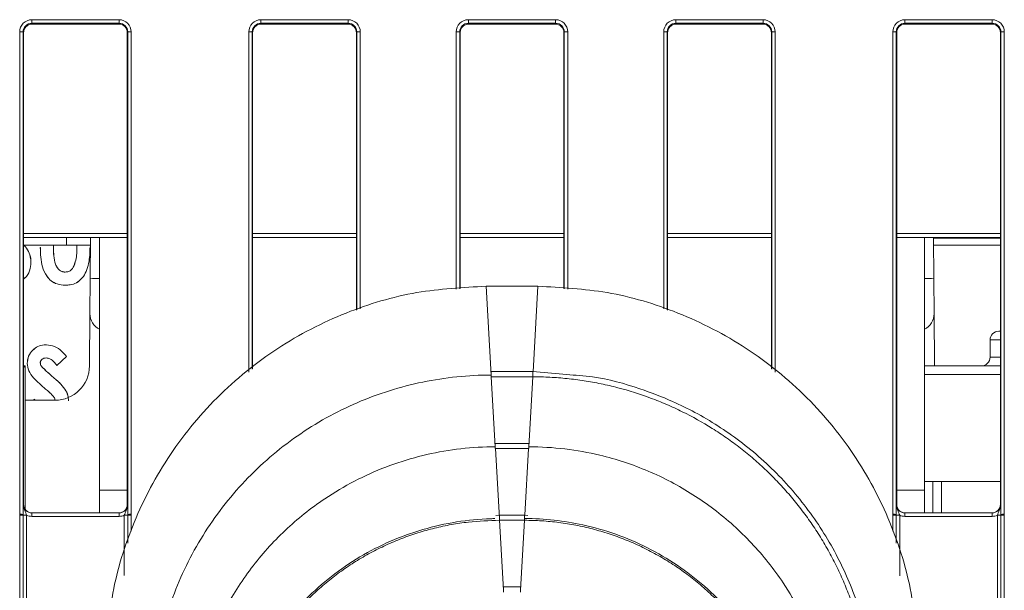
# Model space of a CAD drawing. Header units: millimetres. Extents: x 0 to 2100, y 0 to 1485.
# Tile 14 of 66: x 586 to 643, y 452 to 485. Entities that reach past the tile are written whole.
import ezdxf

# ---------------------------------------------------------------- set-up
doc = ezdxf.new("R2010")
doc.units = ezdxf.units.MM
doc.header["$LTSCALE"] = 5

msp = doc.modelspace()

# ---------------------------------------------------------------- linework, layer by layer
at = {"color": 7, "linetype": 'Continuous', "lineweight": 15}
for p, q in [((586.495, 484.729), (591.543, 484.729)), ((586.495, 484.528), (586.495, 484.729)), ((591.543, 484.528), (591.543, 484.729)), ((599.745, 484.729), (604.793, 484.729)), ((599.745, 484.729), (599.745, 484.528)), ((604.793, 484.729), (604.793, 484.528)), ((611.745, 484.729), (616.793, 484.729)), ((611.745, 484.729), (611.745, 484.528)), ((616.793, 484.729), (616.793, 484.528)), ((623.745, 484.729), (628.793, 484.729)), ((623.745, 484.528), (623.745, 484.729)), ((628.793, 484.528), (628.793, 484.729)), ((636.995, 484.729), (642.043, 484.729)), ((636.995, 484.528), (636.995, 484.729)), ((642.043, 484.528), (642.043, 484.729)), ((591.543, 484.528), (586.495, 484.528)), ((586.495, 484.528), (586.519, 484.479)), ((586.519, 484.479), (591.519, 484.479)), ((591.519, 484.479), (591.543, 484.528)), ((604.793, 484.528), (599.745, 484.528)), ((599.745, 484.528), (599.769, 484.479)), ((599.769, 484.479), (604.769, 484.479)), ((604.769, 484.479), (604.793, 484.528)), ((616.793, 484.528), (611.745, 484.528)), ((611.745, 484.528), (611.769, 484.479)), ((611.769, 484.479), (616.769, 484.479)), ((616.769, 484.479), (616.793, 484.528)), ((628.793, 484.528), (623.745, 484.528)), ((623.745, 484.528), (623.769, 484.479)), ((623.769, 484.479), (628.769, 484.479)), ((628.769, 484.479), (628.793, 484.528)), ((642.043, 484.528), (636.995, 484.528)), ((636.995, 484.528), (637.019, 484.479)), ((637.019, 484.479), (642.019, 484.479)), ((642.019, 484.479), (642.043, 484.528)), ((585.795, 456.149), (585.795, 484.03)), ((585.995, 484.028), (585.995, 456.147)), ((586.019, 483.979), (585.995, 484.028)), ((586.019, 483.979), (586.019, 456.726)), ((592.043, 484.028), (592.019, 483.979)), ((592.019, 483.979), (592.019, 456.726)), ((592.043, 456.147), (592.043, 484.028)), ((592.243, 484.03), (592.243, 456.149)), ((599.269, 483.979), (599.245, 484.028)), ((599.269, 483.979), (599.269, 464.552)), ((605.293, 484.028), (605.269, 483.979)), ((605.269, 467.953), (605.269, 483.979)), ((611.269, 483.979), (611.245, 484.028)), ((611.269, 483.979), (611.269, 469.188)), ((617.293, 484.028), (617.269, 483.979)), ((617.269, 469.188), (617.269, 483.979)), ((623.269, 483.979), (623.245, 484.028)), ((623.269, 483.979), (623.269, 467.953)), ((629.293, 484.028), (629.269, 483.979)), ((629.269, 464.552), (629.269, 483.979)), ((636.295, 456.149), (636.295, 484.03)), ((636.495, 484.028), (636.495, 456.147)), ((636.519, 483.979), (636.495, 484.028)), ((636.519, 456.726), (636.519, 483.979)), ((642.543, 484.028), (642.519, 483.979)), ((642.519, 456.726), (642.519, 483.979)), ((642.543, 456.147), (642.543, 484.028)), ((642.743, 484.03), (642.743, 456.149)), ((592.019, 472.137), (586.019, 472.137)), ((588.498, 472.137), (588.498, 471.706)), ((589.877, 469.763), (589.898, 472.137)), ((590.419, 472.137), (590.419, 457.537)), ((605.269, 472.137), (599.269, 472.137)), ((617.269, 472.137), (611.269, 472.137)), ((629.269, 472.137), (623.269, 472.137)), ((642.519, 472.137), (636.519, 472.137)), ((638.119, 472.137), (638.119, 457.537)), ((638.64, 472.137), (638.661, 469.763)), ((586.019, 471.706), (589.487, 471.706)), ((588.498, 471.706), (586.019, 471.706)), ((586.989, 471.571), (586.988, 471.571)), ((587.757, 471.706), (587.746, 471.563)), ((587.746, 471.563), (587.748, 471.563)), ((587.759, 471.706), (587.748, 471.563)), ((589.894, 471.706), (588.498, 471.706)), ((589.104, 471.611), (589.101, 471.706)), ((589.106, 471.611), (589.102, 471.706)), ((589.106, 471.611), (589.104, 471.611)), ((589.487, 471.706), (589.894, 471.706)), ((589.862, 471.611), (589.864, 471.611)), ((638.644, 471.706), (642.519, 471.706)), ((586.443, 470.705), (586.445, 470.705)), ((588.897, 470.437), (588.896, 470.438)), ((588.432, 470.146), (588.432, 470.147)), ((588.435, 469.389), (588.435, 469.388)), ((589.859, 467.746), (589.877, 469.763)), ((612.769, 469.325), (613.064, 464.194)), ((612.769, 469.325), (615.769, 469.325)), ((638.661, 469.763), (638.679, 467.746)), ((589.859, 467.746), (589.833, 464.719)), ((638.679, 467.746), (638.705, 464.727)), ((642.419, 466.727), (642.519, 466.727)), ((587.339, 465.944), (587.339, 465.945)), ((641.919, 466.227), (641.919, 465.227)), ((586.019, 464.627), (586.119, 464.727)), ((586.019, 464.727), (586.119, 464.727)), ((586.119, 464.727), (586.119, 456.426)), ((586.23, 464.872), (586.228, 464.872)), ((586.986, 464.908), (586.988, 464.908)), ((587.057, 464.704), (587.058, 464.705)), ((587.33, 465.187), (587.33, 465.185)), ((588.507, 465.271), (587.939, 464.751)), ((588.505, 465.271), (587.94, 464.754)), ((638.119, 464.727), (642.519, 464.727)), ((587.632, 464.158), (587.633, 464.159)), ((615.471, 464.394), (613.067, 464.394)), ((613.067, 464.394), (613.067, 464.093)), ((617.417, 464.222), (615.471, 464.393)), ((588.177, 463.67), (588.178, 463.671)), ((613.067, 464.093), (613.07, 464.093)), ((613.07, 464.093), (613.303, 460.049)), ((615.468, 464.093), (613.07, 464.093)), ((615.468, 464.093), (615.236, 460.049)), ((615.468, 464.093), (615.471, 464.093)), ((587.296, 463.387), (587.295, 463.386)), ((587.833, 462.737), (586.119, 462.737)), ((586.578, 462.737), (586.679, 462.797)), ((586.581, 462.737), (586.678, 462.795)), ((615.233, 460.248), (613.305, 460.248)), ((613.305, 460.248), (613.305, 459.948)), ((615.233, 460.248), (615.233, 459.948)), ((613.305, 459.948), (613.308, 459.948)), ((613.308, 459.948), (613.541, 455.904)), ((615.23, 459.948), (613.308, 459.948)), ((615.23, 459.948), (615.233, 459.948)), ((642.519, 458.037), (638.119, 458.037)), ((638.619, 456.226), (638.619, 458.037)), ((590.419, 457.537), (590.419, 456.226)), ((638.119, 457.537), (638.119, 456.226)), ((585.998, 456.726), (586.019, 456.726)), ((586.498, 456.226), (586.498, 456.028)), ((586.498, 456.226), (591.54, 456.226)), ((591.54, 456.226), (591.54, 456.028)), ((592.019, 456.726), (592.04, 456.726)), ((636.498, 456.726), (636.519, 456.726)), ((636.998, 456.226), (636.998, 456.028)), ((636.998, 456.226), (642.04, 456.226)), ((642.04, 456.226), (642.04, 456.028)), ((642.519, 456.726), (642.54, 456.726)), ((585.795, 456.101), (585.795, 456.149)), ((585.795, 446.404), (585.795, 456.101)), ((585.995, 456.147), (585.995, 456.099)), ((585.995, 456.099), (585.995, 446.402)), ((586.195, 456.097), (586.195, 446.401)), ((591.54, 456.028), (586.498, 456.028)), ((592.043, 456.099), (592.043, 456.147)), ((592.243, 456.149), (592.243, 456.101)), ((613.544, 456.103), (613.329, 456.086)), ((614.994, 456.103), (613.544, 456.103)), ((613.544, 455.802), (613.547, 455.802)), ((613.547, 455.802), (613.779, 451.758)), ((614.991, 455.802), (613.547, 455.802)), ((614.991, 455.802), (614.759, 451.758)), ((614.991, 455.802), (614.994, 455.802)), ((615.182, 456.086), (614.994, 456.103)), ((636.295, 456.101), (636.295, 456.149)), ((636.495, 456.147), (636.495, 456.099)), ((642.04, 456.028), (636.998, 456.028)), ((642.343, 446.401), (642.343, 456.097)), ((642.543, 456.099), (642.543, 456.147)), ((642.543, 446.402), (642.543, 456.099)), ((642.743, 456.149), (642.743, 456.101)), ((642.743, 456.101), (642.743, 446.404)), ((614.756, 451.958), (613.782, 451.958)), ((613.782, 451.958), (613.782, 451.657)), ((614.756, 451.958), (614.756, 451.657))]:
    msp.add_line(p, q, dxfattribs=at)
at = {"color": 8, "linetype": 'Continuous', "lineweight": 15}
for p, q in [((599.045, 464.37), (599.045, 484.03)), ((599.245, 484.028), (599.245, 464.532)), ((605.293, 467.96), (605.293, 484.028)), ((605.493, 484.03), (605.493, 468.017)), ((611.045, 469.167), (611.045, 484.03)), ((611.245, 484.028), (611.245, 469.185)), ((617.293, 469.185), (617.293, 484.028)), ((617.493, 484.03), (617.493, 469.167)), ((623.045, 468.017), (623.045, 484.03)), ((623.245, 484.028), (623.245, 467.96)), ((629.293, 464.532), (629.293, 484.028)), ((629.493, 484.03), (629.493, 464.37)), ((586.019, 472.375), (592.019, 472.375)), ((599.269, 472.375), (605.269, 472.375)), ((611.269, 472.375), (617.269, 472.375)), ((623.269, 472.375), (629.269, 472.375)), ((636.519, 472.375), (642.519, 472.375)), ((615.769, 469.325), (615.485, 464.388)), ((642.519, 466.227), (641.919, 466.227)), ((641.919, 465.227), (642.519, 465.227)), ((615.471, 464.394), (615.471, 464.093)), ((642.519, 464.227), (638.119, 464.227)), ((615.23, 459.948), (615.009, 456.102)), ((639.119, 458.037), (639.119, 456.226)), ((590.419, 457.537), (592.019, 457.537)), ((636.519, 457.537), (638.119, 457.537)), ((591.843, 452.614), (591.843, 456.097)), ((592.043, 454.484), (592.043, 456.099)), ((592.243, 456.101), (592.243, 455.179)), ((613.544, 456.103), (613.544, 455.802)), ((614.994, 456.103), (614.994, 455.802)), ((636.295, 455.179), (636.295, 456.101)), ((636.495, 456.099), (636.495, 454.484)), ((636.695, 456.097), (636.695, 452.6))]:
    msp.add_line(p, q, dxfattribs=at)
at = {"color": 7, "linetype": 'Continuous', "lineweight": 15, "flags": 128}
for points in [[(642.519, 472.106), (641.602, 472.106), (639.961, 472.106), (638.641, 472.106)], [(638.641, 472.106), (639.961, 472.106), (641.602, 472.106), (642.519, 472.106)], [(587.94, 464.754), (587.939, 464.753), (587.939, 464.751)], [(588.505, 465.271), (588.506, 465.271), (588.507, 465.271)], [(586.678, 462.795), (586.679, 462.796), (586.679, 462.797)]]:
    msp.add_lwpolyline(points, dxfattribs=at)
at = {"color": 7, "linetype": 'Continuous', "lineweight": 15}
for centre, radius, start, end in [((585.844, 478.181), 5.849, 88.5247, 90.4841), ((592.194, 478.181), 5.849, 89.5159, 91.4753), ((599.094, 478.181), 5.849, 88.5247, 90.4841), ((605.444, 478.181), 5.849, 89.5159, 91.4753), ((611.094, 478.181), 5.849, 88.5247, 90.4841), ((617.444, 478.181), 5.849, 89.5159, 91.4753), ((623.094, 478.181), 5.849, 88.5247, 90.4841), ((629.444, 478.181), 5.849, 89.5159, 91.4753), ((636.344, 478.181), 5.849, 88.5247, 90.4841), ((642.694, 478.181), 5.849, 89.5159, 91.4753), ((590.859, 467.737), 1, 179.5, 243.8715), ((637.679, 467.737), 1, 296.1285, 0.5), ((642.419, 466.227), 0.5, 90, 180), ((587.833, 464.737), 2, 270, 359.5), ((641.419, 465.227), 0.5, 270, 0), ((585.844, 450.3), 5.849, 88.5247, 90.4841), ((585.844, 450.174), 5.927, 88.5405, 90.4739), ((586.146, 462.024), 5.927, 268.5405, 270.4739), ((591.892, 462.024), 5.927, 269.5261, 271.4595), ((592.194, 450.3), 5.849, 89.5159, 91.4753), ((592.194, 450.174), 5.927, 89.5261, 91.4595), ((636.344, 450.3), 5.849, 88.5247, 90.4841), ((636.344, 450.174), 5.927, 88.5405, 90.4739), ((636.646, 462.024), 5.927, 268.5405, 270.4739), ((642.392, 462.024), 5.927, 269.5261, 271.4595), ((642.694, 450.3), 5.849, 89.5159, 91.4753), ((642.694, 450.174), 5.927, 89.5261, 91.4595)]:
    msp.add_arc(centre, radius, start, end, dxfattribs=at)
at = {"color": 8, "linetype": 'Continuous', "lineweight": 15}
for centre, start, end in [((590.224, 456.207), 89.175, 91.4651), ((638.314, 456.207), 88.5349, 90.825)]:
    msp.add_arc(centre, 13.561, start, end, dxfattribs=at)
at = {"color": 7, "linetype": 'Continuous', "lineweight": 15}
for centre, major_axis, ratio, start_param, end_param in [((586.495, 484.029), (0.595, -0.368), 0.999915, 2.124401, 3.695121), ((591.543, 484.029), (0.595, 0.368), 0.999915, 5.729657, 7.300377), ((599.745, 484.029), (0.595, -0.368), 0.999915, 2.124401, 3.695121), ((604.793, 484.029), (0.595, 0.368), 0.999915, 5.729657, 7.300377), ((611.745, 484.029), (0.595, -0.368), 0.999915, 2.124401, 3.695121), ((616.793, 484.029), (0.595, 0.368), 0.999915, 5.729657, 7.300377), ((623.745, 484.029), (0.595, -0.368), 0.999915, 2.124401, 3.695121), ((628.793, 484.029), (0.595, 0.368), 0.999915, 5.729657, 7.300377), ((636.995, 484.029), (0.595, -0.368), 0.999915, 2.124401, 3.695121), ((642.043, 484.029), (0.595, 0.368), 0.999915, 5.729657, 7.300377), ((586.495, 484.028), (0.362, -0.345), 0.999832, 2.3335, 3.90422), ((586.523, 483.979), (0.504, 0), 0.991312, 1.570796, 3.132866), ((591.519, 483.979), (0.425, 0.263), 0.999915, 5.729657, 7.300377), ((591.543, 484.028), (0.362, 0.345), 0.999832, 5.520558, 7.091278), ((599.745, 484.028), (0.362, -0.345), 0.999832, 2.3335, 3.90422), ((599.773, 483.979), (0.504, 0), 0.991312, 1.570799, 3.132866), ((604.765, 483.979), (0.504, 0), 0.991312, 0.008726, 1.570793), ((604.793, 484.028), (0.362, 0.345), 0.999832, 5.520558, 7.091278), ((611.745, 484.028), (0.362, -0.345), 0.999832, 2.3335, 3.90422), ((611.773, 483.979), (0.504, 0), 0.991312, 1.570796, 3.132866), ((616.769, 483.979), (0.425, 0.263), 0.999915, 5.729657, 7.300377), ((616.793, 484.028), (0.362, 0.345), 0.999832, 5.520558, 7.091278), ((623.745, 484.028), (0.362, -0.345), 0.999832, 2.3335, 3.90422), ((623.773, 483.979), (0.504, 0), 0.991312, 1.570796, 3.132866), ((628.765, 483.979), (0.504, 0), 0.991312, 0.008726, 1.570793), ((628.793, 484.028), (0.362, 0.345), 0.999832, 5.520558, 7.091278), ((636.995, 484.028), (0.362, -0.345), 0.999832, 2.3335, 3.90422), ((637.019, 483.979), (0.425, -0.263), 0.999915, 2.124401, 3.695121), ((642.019, 483.979), (0.425, 0.263), 0.999915, 5.729657, 7.300377), ((642.043, 484.028), (0.362, 0.345), 0.999832, 5.520558, 7.091278), ((586.498, 456.726), (0.439, 0.24), 0.999873, 2.641898, 4.212618), ((586.519, 456.726), (0.425, 0.263), 0.999915, 2.588064, 4.158784), ((591.54, 456.726), (0.439, -0.24), 0.999873, 5.21216, 6.78288), ((636.998, 456.726), (0.439, 0.24), 0.999873, 2.641898, 4.212618), ((642.019, 456.726), (0.425, -0.263), 0.999915, 5.265994, 6.836714), ((642.04, 456.726), (0.439, -0.24), 0.999873, 5.21216, 6.78288), ((586.498, 456.728), (0.595, 0.368), 0.999915, 3.710423, 4.158784), ((591.54, 456.728), (0.595, -0.368), 0.999915, 5.265994, 5.714355), ((636.998, 456.728), (0.595, 0.368), 0.999915, 3.710423, 4.158784), ((642.04, 456.728), (0.595, -0.368), 0.999915, 5.265994, 5.714355)]:
    msp.add_ellipse(centre, major_axis=major_axis, ratio=ratio, start_param=start_param, end_param=end_param, dxfattribs=at)
for points, knots in [([(586.019, 483.983), (586.027, 484.047), (586.042, 484.177), (586.157, 484.341), (586.322, 484.456), (586.453, 484.471), (586.519, 484.479)], [0, 0, 0, 0, 0.245899, 0.497266, 0.748633, 1, 1, 1, 1]), ([(599.269, 483.983), (599.277, 484.047), (599.292, 484.177), (599.407, 484.341), (599.572, 484.456), (599.703, 484.471), (599.769, 484.479)], [0, 0, 0, 0, 0.2458986, 0.4972657, 0.7486329, 1, 1, 1, 1]), ([(604.769, 484.479), (604.835, 484.471), (604.966, 484.456), (605.131, 484.341), (605.246, 484.177), (605.261, 484.047), (605.269, 483.983)], [0, 0, 0, 0, 0.2513671, 0.5027343, 0.7541014, 1, 1, 1, 1]), ([(611.269, 483.983), (611.277, 484.047), (611.292, 484.177), (611.407, 484.341), (611.572, 484.456), (611.703, 484.471), (611.769, 484.479)], [0, 0, 0, 0, 0.245899, 0.497266, 0.748633, 1, 1, 1, 1]), ([(623.269, 483.983), (623.277, 484.047), (623.292, 484.177), (623.407, 484.341), (623.572, 484.456), (623.703, 484.471), (623.769, 484.479)], [0, 0, 0, 0, 0.245899, 0.497266, 0.748633, 1, 1, 1, 1]), ([(628.769, 484.479), (628.835, 484.471), (628.966, 484.456), (629.131, 484.341), (629.246, 484.177), (629.261, 484.047), (629.269, 483.983)], [0, 0, 0, 0, 0.251367, 0.502734, 0.754101, 1, 1, 1, 1]), ([(586.019, 471.705), (586.03, 471.698), (586.159, 471.613), (586.32, 471.34), (586.435, 470.998), (586.443, 470.778), (586.445, 470.705)], [0, 0, 0, 0, 0.036393, 0.411914, 0.806724, 1, 1, 1, 1]), ([(586.019, 471.703), (586.03, 471.696), (586.157, 471.613), (586.317, 471.341), (586.434, 470.999), (586.441, 470.778), (586.443, 470.705)], [0, 0, 0, 0, 0.033936, 0.409407, 0.804991, 1, 1, 1, 1]), ([(588.435, 469.388), (588.273, 469.399), (587.981, 469.42), (587.604, 469.622), (587.296, 469.96), (587.01, 470.615), (586.997, 471.192), (586.988, 471.571)], [0, 0, 0, 0, 0.163368, 0.292767, 0.421981, 0.619639, 1, 1, 1, 1]), ([(588.435, 469.389), (588.273, 469.401), (587.981, 469.421), (587.604, 469.624), (587.297, 469.962), (587.012, 470.616), (586.998, 471.192), (586.989, 471.571)], [0, 0, 0, 0, 0.163522, 0.292853, 0.421996, 0.619727, 1, 1, 1, 1]), ([(587.746, 471.563), (587.75, 471.403), (587.757, 471.08), (587.819, 470.674), (587.968, 470.382), (588.126, 470.226), (588.294, 470.154), (588.391, 470.148), (588.432, 470.146)], [0, 0, 0, 0, 0.275245, 0.557108, 0.694887, 0.833395, 0.929395, 1, 1, 1, 1]), ([(587.748, 471.563), (587.751, 471.403), (587.759, 471.08), (587.82, 470.674), (587.97, 470.383), (588.127, 470.228), (588.294, 470.156), (588.391, 470.15), (588.432, 470.147)], [0, 0, 0, 0, 0.2756739, 0.5577798, 0.6952536, 0.833452, 0.9292768, 1, 1, 1, 1]), ([(589.862, 471.611), (589.86, 471.451), (589.852, 470.969), (589.74, 470.335), (589.43, 469.794), (589.104, 469.516), (588.748, 469.403), (588.529, 469.393), (588.435, 469.389)], [0, 0, 0, 0, 0.160979, 0.486084, 0.63235, 0.780223, 0.905943, 1, 1, 1, 1]), ([(589.864, 471.611), (589.862, 471.451), (589.853, 470.969), (589.742, 470.334), (589.432, 469.793), (589.105, 469.514), (588.748, 469.401), (588.529, 469.392), (588.435, 469.388)], [0, 0, 0, 0, 0.160831, 0.485631, 0.632031, 0.780037, 0.905861, 1, 1, 1, 1]), ([(588.896, 470.438), (588.95, 470.567), (589.054, 470.816), (589.096, 471.218), (589.102, 471.479), (589.104, 471.611)], [0, 0, 0, 0, 0.345954, 0.670869, 1, 1, 1, 1]), ([(588.897, 470.437), (588.951, 470.566), (589.056, 470.815), (589.098, 471.218), (589.103, 471.479), (589.106, 471.611)], [0, 0, 0, 0, 0.34617, 0.670978, 1, 1, 1, 1]), ([(586.443, 470.705), (586.427, 470.544), (586.394, 470.22), (586.205, 469.887), (586.047, 469.767), (586.019, 469.746)], [0, 0, 0, 0, 0.44907, 0.901947, 1, 1, 1, 1]), ([(586.445, 470.705), (586.429, 470.544), (586.396, 470.22), (586.207, 469.886), (586.048, 469.765), (586.019, 469.743)], [0, 0, 0, 0, 0.447864, 0.899519, 1, 1, 1, 1]), ([(588.432, 470.147), (588.498, 470.154), (588.626, 470.167), (588.789, 470.281), (588.859, 470.385), (588.896, 470.438)], [0, 0, 0, 0, 0.345271, 0.66111, 1, 1, 1, 1]), ([(588.432, 470.146), (588.499, 470.153), (588.626, 470.166), (588.79, 470.279), (588.861, 470.384), (588.897, 470.437)], [0, 0, 0, 0, 0.34572, 0.661637, 1, 1, 1, 1]), ([(612.769, 469.325), (611.427, 469.254), (608.663, 469.107), (604.563, 467.883), (600.62, 465.853), (597.103, 462.992), (594.241, 459.475), (592.211, 455.532), (590.987, 451.432), (590.84, 448.668), (590.769, 447.326)], [0, 0, 0, 0, 0.116516, 0.240011, 0.368641, 0.5, 0.631359, 0.759989, 0.883484, 1, 1, 1, 1]), ([(637.769, 447.326), (637.698, 448.668), (637.551, 451.432), (636.327, 455.532), (634.297, 459.475), (631.435, 462.992), (627.918, 465.853), (623.975, 467.883), (619.875, 469.107), (617.111, 469.254), (615.769, 469.325)], [0, 0, 0, 0, 0.116516, 0.240011, 0.368641, 0.5, 0.631359, 0.759989, 0.883484, 1, 1, 1, 1]), ([(586.228, 464.872), (586.243, 465.014), (586.273, 465.299), (586.525, 465.635), (586.842, 465.864), (587.129, 465.939), (587.296, 465.944), (587.339, 465.945)], [0, 0, 0, 0, 0.246655, 0.495105, 0.706699, 0.924402, 1, 1, 1, 1]), ([(586.23, 464.872), (586.245, 465.014), (586.275, 465.299), (586.526, 465.634), (586.843, 465.862), (587.129, 465.937), (587.296, 465.942), (587.339, 465.944)], [0, 0, 0, 0, 0.246604, 0.495004, 0.706583, 0.924311, 1, 1, 1, 1]), ([(587.339, 465.945), (587.503, 465.926), (587.831, 465.888), (588.217, 465.602), (588.416, 465.375), (588.507, 465.271)], [0, 0, 0, 0, 0.3492702, 0.7001357, 1, 1, 1, 1]), ([(587.339, 465.944), (587.503, 465.925), (587.831, 465.887), (588.216, 465.6), (588.414, 465.375), (588.505, 465.271)], [0, 0, 0, 0, 0.350089, 0.701768, 1, 1, 1, 1]), ([(587.295, 463.386), (587.173, 463.49), (586.929, 463.699), (586.585, 464.032), (586.292, 464.416), (586.249, 464.725), (586.228, 464.872)], [0, 0, 0, 0, 0.2548998, 0.5100022, 0.7673766, 1, 1, 1, 1]), ([(587.296, 463.387), (587.174, 463.491), (586.93, 463.7), (586.587, 464.034), (586.294, 464.417), (586.25, 464.725), (586.23, 464.872)], [0, 0, 0, 0, 0.255102, 0.510406, 0.767993, 1, 1, 1, 1]), ([(587.33, 465.187), (587.283, 465.184), (587.198, 465.178), (587.089, 465.114), (587.02, 465.039), (586.99, 464.965), (586.987, 464.925), (586.986, 464.908)], [0, 0, 0, 0, 0.284813, 0.518989, 0.753281, 0.896177, 1, 1, 1, 1]), ([(586.986, 464.908), (586.987, 464.89), (586.989, 464.837), (587.015, 464.767), (587.045, 464.721), (587.057, 464.704)], [0, 0, 0, 0, 0.2527683, 0.7197814, 1, 1, 1, 1]), ([(587.33, 465.185), (587.284, 465.182), (587.198, 465.176), (587.09, 465.113), (587.022, 465.039), (586.991, 464.965), (586.989, 464.925), (586.988, 464.908)], [0, 0, 0, 0, 0.285258, 0.519478, 0.753811, 0.896323, 1, 1, 1, 1]), ([(586.988, 464.908), (586.989, 464.89), (586.991, 464.837), (587.017, 464.767), (587.047, 464.722), (587.058, 464.705)], [0, 0, 0, 0, 0.2540817, 0.7228361, 1, 1, 1, 1]), ([(587.057, 464.704), (587.111, 464.645), (587.219, 464.527), (587.415, 464.349), (587.554, 464.227), (587.632, 464.158)], [0, 0, 0, 0, 0.303426, 0.605772, 1, 1, 1, 1]), ([(587.058, 464.705), (587.112, 464.646), (587.221, 464.528), (587.417, 464.35), (587.555, 464.228), (587.633, 464.159)], [0, 0, 0, 0, 0.303576, 0.60607, 1, 1, 1, 1]), ([(587.94, 464.754), (587.892, 464.818), (587.781, 464.966), (587.58, 465.148), (587.402, 465.176), (587.33, 465.187)], [0, 0, 0, 0, 0.310843, 0.722905, 1, 1, 1, 1]), ([(587.939, 464.751), (587.892, 464.815), (587.781, 464.964), (587.58, 465.146), (587.402, 465.174), (587.33, 465.185)], [0, 0, 0, 0, 0.310703, 0.723645, 1, 1, 1, 1]), ([(587.632, 464.158), (587.692, 464.106), (587.815, 464), (587.999, 463.84), (588.118, 463.726), (588.177, 463.67)], [0, 0, 0, 0, 0.3278705, 0.6638147, 1, 1, 1, 1]), ([(587.633, 464.159), (587.694, 464.107), (587.816, 464.001), (588, 463.841), (588.119, 463.728), (588.178, 463.671)], [0, 0, 0, 0, 0.3278, 0.663779, 1, 1, 1, 1]), ([(613.064, 464.194), (612.898, 464.193), (612.069, 464.186), (610.578, 464.069), (608.615, 463.718), (607.177, 463.306), (605.771, 462.805), (604.397, 462.213), (602.654, 461.245), (601.019, 460.104), (599.506, 458.804), (598.135, 457.357), (596.916, 455.779), (595.864, 454.085), (594.987, 452.293), (594.302, 450.422), (593.625, 447.864), (593.515, 445.887), (593.442, 444.574)], [0, 0, 0, 0, 0.0161372, 0.0807637, 0.1453907, 0.2100169, 0.2261541, 0.2907815, 0.3554076, 0.4200351, 0.4846612, 0.5492888, 0.6139148, 0.6785424, 0.7431684, 0.8077959, 0.8724221, 1, 1, 1, 1]), ([(635.319, 444.546), (635.275, 445.558), (635.196, 447.364), (634.677, 449.684), (634.096, 451.469), (633.264, 453.451), (631.943, 455.776), (629.911, 458.29), (627.53, 460.416), (625.347, 461.811), (623.389, 462.775), (621.431, 463.519), (619.371, 464.099), (617.924, 464.19), (617.417, 464.222)], [0, 0, 0, 0, 0.103809, 0.185482, 0.243247, 0.296535, 0.406199, 0.516711, 0.627285, 0.732681, 0.781838, 0.851305, 0.947882, 1, 1, 1, 1]), ([(588.177, 463.67), (588.284, 463.548), (588.476, 463.329), (588.603, 462.977), (588.611, 462.774), (588.614, 462.7)], [0, 0, 0, 0, 0.442171, 0.797248, 1, 1, 1, 1]), ([(588.178, 463.671), (588.285, 463.549), (588.478, 463.33), (588.604, 462.977), (588.613, 462.774), (588.616, 462.7)], [0, 0, 0, 0, 0.441629, 0.796813, 1, 1, 1, 1]), ([(615.471, 464.093), (615.637, 464.092), (616.134, 464.088), (616.962, 464.044), (617.951, 463.943), (618.771, 463.817), (619.585, 463.66), (620.715, 463.397), (621.825, 463.047), (622.753, 462.689), (623.365, 462.434), (624.42, 461.948), (625.581, 461.301), (626.549, 460.66), (627.222, 460.177), (627.876, 459.668), (628.63, 459.018), (629.349, 458.331), (630.033, 457.608), (630.679, 456.852), (631.285, 456.064), (631.852, 455.246), (632.375, 454.4), (632.855, 453.528), (633.29, 452.634), (633.614, 451.871), (633.909, 451.096), (634.28, 449.996), (634.568, 448.869), (634.782, 447.728), (634.976, 446.457), (635.015, 445.337), (635.042, 444.548)], [0, 0, 0, 0, 0.016187, 0.048569, 0.08095, 0.113332, 0.129519, 0.1619, 0.226726, 0.242913, 0.2591, 0.291482, 0.356307, 0.388689, 0.404876, 0.437257, 0.469639, 0.502021, 0.534402, 0.566784, 0.599165, 0.631547, 0.663929, 0.69631, 0.728692, 0.761074, 0.777261, 0.809642, 0.874468, 0.890655, 0.923037, 1, 1, 1, 1]), ([(587.839, 462.738), (587.834, 462.767), (587.818, 462.867), (587.693, 463.024), (587.51, 463.202), (587.367, 463.325), (587.295, 463.386)], [0, 0, 0, 0, 0.102037, 0.346386, 0.671976, 1, 1, 1, 1]), ([(587.84, 462.739), (587.836, 462.768), (587.82, 462.867), (587.694, 463.025), (587.511, 463.204), (587.368, 463.326), (587.296, 463.387)], [0, 0, 0, 0, 0.102282, 0.347148, 0.672362, 1, 1, 1, 1]), ([(613.303, 460.049), (613.137, 460.047), (612.307, 460.04), (610.816, 459.91), (608.859, 459.521), (606.958, 458.913), (605.138, 458.095), (603.149, 456.918), (601.474, 455.581), (600.108, 454.178), (598.863, 452.668), (597.81, 451.007), (596.766, 448.794), (596.098, 446.737), (595.672, 444.415), (595.626, 443.04), (595.602, 442.35)], [0, 0, 0, 0, 0.017891, 0.089563, 0.161236, 0.232907, 0.30458, 0.376251, 0.482013, 0.534758, 0.587501, 0.693184, 0.745887, 0.851569, 0.925577, 1, 1, 1, 1]), ([(632.936, 442.35), (632.935, 442.506), (632.928, 443.325), (632.801, 444.807), (632.415, 446.764), (631.81, 448.666), (630.996, 450.488), (629.822, 452.479), (628.487, 454.155), (627.086, 455.523), (625.578, 456.771), (623.919, 457.827), (621.707, 458.874), (619.653, 459.55), (617.326, 459.966), (615.939, 460.049), (615.239, 460.049), (615.236, 460.049)], [0, 0, 0, 0, 0.016818, 0.08849, 0.160163, 0.231834, 0.303507, 0.375179, 0.480935, 0.533676, 0.586417, 0.692105, 0.744811, 0.850499, 0.92434, 0.999652, 1, 1, 1, 1]), ([(585.995, 456.147), (585.995, 456.198), (585.995, 456.33), (585.996, 456.508), (585.997, 456.637), (585.998, 456.706), (585.998, 456.725), (585.998, 456.726)], [0, 0, 0, 0, 0.217183, 0.553026, 0.876986, 0.994449, 1, 1, 1, 1]), ([(586.195, 456.097), (586.179, 456.141), (586.139, 456.249), (586.056, 456.416), (586.005, 456.583), (585.998, 456.693), (585.998, 456.725), (585.998, 456.726)], [0, 0, 0, 0, 0.200769, 0.498761, 0.853829, 0.993399, 1, 1, 1, 1]), ([(592.019, 456.726), (592.012, 456.661), (591.996, 456.53), (591.881, 456.364), (591.717, 456.25), (591.587, 456.234), (591.523, 456.226)], [0, 0, 0, 0, 0.251367, 0.502734, 0.754101, 1, 1, 1, 1]), ([(592.04, 456.726), (592.04, 456.725), (592.04, 456.693), (592.033, 456.583), (591.982, 456.416), (591.899, 456.249), (591.859, 456.141), (591.843, 456.097)], [0, 0, 0, 0, 0.0066012, 0.1461709, 0.5012392, 0.7992313, 1, 1, 1, 1]), ([(592.04, 456.726), (592.04, 456.725), (592.04, 456.706), (592.041, 456.637), (592.042, 456.508), (592.043, 456.33), (592.043, 456.198), (592.043, 456.147)], [0, 0, 0, 0, 0.005551, 0.123014, 0.446974, 0.782817, 1, 1, 1, 1]), ([(636.495, 456.147), (636.495, 456.198), (636.495, 456.33), (636.496, 456.508), (636.497, 456.637), (636.498, 456.706), (636.498, 456.725), (636.498, 456.726)], [0, 0, 0, 0, 0.217183, 0.553026, 0.876986, 0.994449, 1, 1, 1, 1]), ([(636.695, 456.097), (636.679, 456.141), (636.639, 456.249), (636.556, 456.416), (636.505, 456.583), (636.498, 456.693), (636.498, 456.725), (636.498, 456.726)], [0, 0, 0, 0, 0.2007687, 0.4987608, 0.8538291, 0.9933988, 1, 1, 1, 1]), ([(637.015, 456.226), (636.951, 456.234), (636.821, 456.25), (636.657, 456.364), (636.542, 456.53), (636.527, 456.661), (636.519, 456.726)], [0, 0, 0, 0, 0.245899, 0.497266, 0.748633, 1, 1, 1, 1]), ([(642.54, 456.726), (642.54, 456.725), (642.54, 456.693), (642.533, 456.583), (642.482, 456.416), (642.399, 456.249), (642.359, 456.141), (642.343, 456.097)], [0, 0, 0, 0, 0.006601, 0.146171, 0.501239, 0.799231, 1, 1, 1, 1]), ([(642.54, 456.726), (642.54, 456.725), (642.54, 456.706), (642.541, 456.637), (642.542, 456.508), (642.543, 456.33), (642.543, 456.198), (642.543, 456.147)], [0, 0, 0, 0, 0.005551, 0.123014, 0.446974, 0.782817, 1, 1, 1, 1]), ([(597.816, 440.101), (597.818, 440.267), (597.821, 440.598), (597.855, 441.26), (597.919, 441.92), (598.014, 442.577), (598.13, 443.229), (598.314, 444.038), (598.595, 444.993), (598.878, 445.772), (599.199, 446.536), (599.556, 447.285), (600.039, 448.155), (600.487, 448.853), (600.968, 449.528), (601.48, 450.18), (602.143, 450.923), (602.733, 451.505), (603.351, 452.058), (603.993, 452.582), (604.668, 453.065), (605.225, 453.424), (605.793, 453.766), (606.524, 454.159), (607.277, 454.505), (607.892, 454.754), (608.514, 454.982), (609.306, 455.23), (610.111, 455.429), (610.924, 455.588), (612.011, 455.753), (612.943, 455.783), (613.544, 455.802)], [0, 0, 0, 0, 0.020147, 0.040294, 0.080602, 0.100749, 0.120896, 0.161205, 0.201513, 0.241822, 0.261969, 0.302277, 0.342586, 0.382895, 0.403042, 0.44335, 0.483659, 0.523968, 0.544114, 0.584423, 0.624732, 0.644878, 0.665025, 0.705334, 0.745642, 0.765789, 0.785936, 0.826245, 0.866553, 0.8867, 0.927009, 1, 1, 1, 1]), ([(613.277, 455.899), (613.199, 455.898), (612.458, 455.889), (611.054, 455.746), (609.43, 455.384), (607.852, 454.868), (606.326, 454.204), (604.609, 453.183), (603.035, 451.954), (601.628, 450.536), (600.411, 448.952), (599.405, 447.227), (598.619, 445.39), (598.116, 443.568), (597.864, 442.204), (597.833, 441.487), (597.826, 441.329)], [0, 0, 0, 0, 0.010017, 0.095511, 0.181006, 0.223689, 0.309184, 0.394678, 0.480172, 0.565667, 0.65116, 0.736656, 0.82215, 0.907643, 0.979633, 1, 1, 1, 1]), ([(614.994, 455.802), (615.16, 455.801), (615.491, 455.798), (616.154, 455.765), (616.814, 455.702), (617.47, 455.608), (618.123, 455.494), (618.932, 455.311), (619.888, 455.032), (620.667, 454.749), (621.432, 454.43), (622.181, 454.074), (623.052, 453.592), (623.751, 453.145), (624.427, 452.666), (625.08, 452.155), (625.823, 451.493), (626.407, 450.904), (626.961, 450.288), (627.486, 449.646), (627.97, 448.972), (628.33, 448.415), (628.673, 447.848), (629.067, 447.118), (629.415, 446.365), (629.664, 445.751), (629.893, 445.129), (630.143, 444.338), (630.343, 443.533), (630.503, 442.72), (630.671, 441.634), (630.702, 440.702), (630.722, 440.101)], [0, 0, 0, 0, 0.020147, 0.040294, 0.080602, 0.100749, 0.120896, 0.161205, 0.201513, 0.241822, 0.261969, 0.302277, 0.342586, 0.382895, 0.403042, 0.44335, 0.483659, 0.523968, 0.544114, 0.584423, 0.624732, 0.644878, 0.665025, 0.705334, 0.745642, 0.765789, 0.785936, 0.826245, 0.866553, 0.8867, 0.927009, 1, 1, 1, 1]), ([(629.07, 447.255), (629.064, 447.268), (628.795, 447.892), (628.055, 449.025), (626.85, 450.611), (625.428, 452.018), (623.848, 453.239), (622.125, 454.249), (620.289, 455.035), (618.47, 455.553), (616.7, 455.842), (615.571, 455.903), (615, 455.904), (614.997, 455.904)], [0, 0, 0, 0, 0.002549, 0.117202, 0.231855, 0.346511, 0.461163, 0.575818, 0.690471, 0.805124, 0.901432, 0.999506, 1, 1, 1, 1])]:
    msp.add_open_spline(points, degree=3, knots=knots, dxfattribs=at)

doc.saveas('drawing.dxf')
